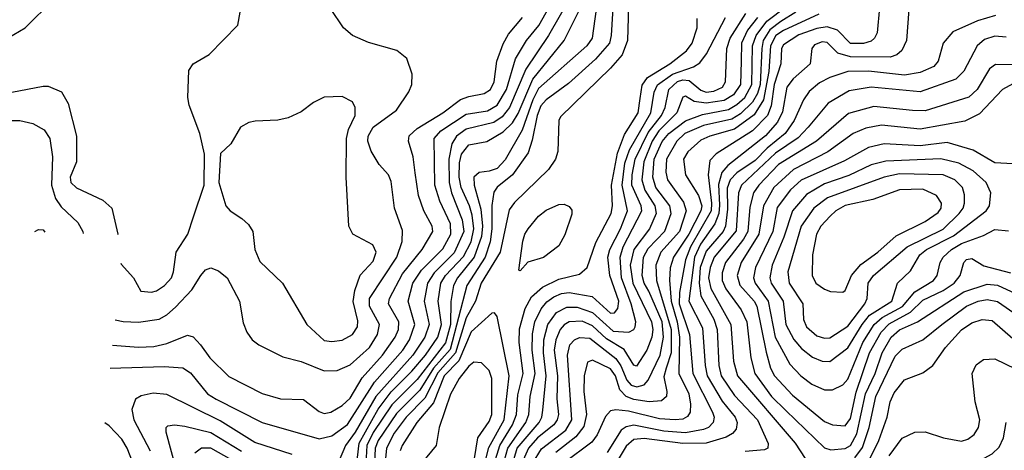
# Model space of a CAD drawing. Extents: x 997026 to 1115308, y 536381 to 619039.
# Tile 11 of 256: x 999104 to 1002921, y 554067 to 555736. Entities that reach past the tile are written whole.
import ezdxf

# ---------------------------------------------------------------- set-up
doc = ezdxf.new("R2010")
doc.units = 0

msp = doc.modelspace()

# ---------------------------------------------------------------- linework, layer by layer
at = {"layer": '0CON20XD'}
for points in [[(999455.7, 554384.9), (999665, 554392), (999736.2, 554386.2), (999767, 554367), (999832.5, 554285), (999866.4, 554265), (1000044.8, 554174.8), (1000265, 554111.3), (1000315, 554122.9), (1000375, 554166.7), (1000479.6, 554330.4), (1000589.6, 554455), (1000615.1, 554495), (1000636.3, 554555), (1000610.5, 554645), (1000628.7, 554715), (1000662.1, 554765), (1000745, 554847.5), (1000776.3, 554905), (1000774.6, 554945), (1000732.7, 555032.7), (1000713.9, 555095), (1000710.6, 555275), (1000737.5, 555305), (1000835, 555370.2), (1000917.4, 555382.6), (1000955.6, 555404.4), (1000991.1, 555465), (1001026, 555584), (1001069.5, 555655), (1001116.3, 555713.7), (1001190, 555845)], [(998606, 554936.2), (998625, 554954.2), (998695.6, 554985), (998725, 555014.2), (998741.9, 555125), (998780.9, 555265), (998781.7, 555295), (998763.1, 555375), (998757, 555465), (998731.4, 555555), (998734.8, 555575.2), (998765, 555611.5), (998805, 555628.9), (998845, 555632.3), (998925, 555622.1), (999037.2, 555652.8), (999125.5, 555705), (999235.7, 555814.3)], [(1001239.6, 555825), (1001154.7, 555675.3), (1001066.2, 555543.8), (1001002.7, 555395), (1000975, 555359.1), (1000942.9, 555337.1), (1000835, 555312), (1000797.5, 555285), (1000779.1, 555255), (1000767.9, 555195), (1000769.2, 555105), (1000778.1, 555065), (1000819.7, 554959.7), (1000825.8, 554915), (1000788.1, 554831.9), (1000710.7, 554755), (1000685.1, 554715), (1000672.8, 554645), (1000691.8, 554555), (1000675.4, 554505), (1000629, 554435), (1000485.1, 554274.9), (1000405, 554136.5), (1000368, 554085), (1000342.6, 554027.4)], [(1001346.1, 555825), (1001323.5, 555665), (1001303.2, 555635), (1001115, 555469.5), (1001093.2, 555425), (1001052.4, 555307.6), (1000987, 555193), (1000955, 555159), (1000925, 555148.4), (1000885, 555144.1), (1000865, 555125.8), (1000866, 555095), (1000892.1, 555002.1), (1000898, 554935), (1000894.8, 554895.2), (1000866.7, 554815), (1000801.5, 554735), (1000785.9, 554705), (1000776.3, 554643.7), (1000774.2, 554555), (1000755, 554482.8), (1000645, 554341.4), (1000547.4, 554242.6), (1000475, 554135.4), (1000450.1, 554085), (1000445.9, 554015)], [(1001406.9, 555825), (1001397.2, 555675), (1001390.4, 555645), (1001336.8, 555583.2), (1001231.3, 555488.7), (1001145, 555425.2), (1001125, 555401.6), (1001110.6, 555365), (1001091.3, 555268.7), (1001075, 555220.4), (1001015.4, 555134.6), (1000955, 555086.9), (1000942.7, 555067.3), (1000934.4, 555015.6), (1000934.3, 554925), (1000927.8, 554875), (1000908.6, 554815), (1000837.9, 554705), (1000772.6, 554457.4), (1000708.4, 554385), (1000655, 554299.7), (1000565, 554209.4), (1000494.7, 554105), (1000482.1, 554075), (1000479.8, 554015)], [(1001465.9, 555835), (1001461.2, 555655), (1001439.6, 555600.4), (1001395, 555547.5), (1001200.4, 555359.6), (1001194.6, 555345), (1001190, 555225), (1001182, 555195), (1001154.4, 555155.6), (1001022.5, 555027.5), (1001001.6, 554998.4), (1000966.7, 554835), (1000892.8, 554715), (1000871.9, 554645), (1000835, 554580.5), (1000793.4, 554445), (1000725, 554366.4), (1000675, 554269.3), (1000602.4, 554195), (1000556.4, 554133.6), (1000526, 554075), (1000518.6, 553995)], [(999474.3, 554572.9), (999505, 554566.1), (999565, 554563.9), (999645, 554575.7), (999675, 554591.9), (999708.8, 554621.2), (999771.3, 554688.7), (999806.2, 554745), (999825, 554766.6), (999845, 554774.2), (999875, 554762.8), (999908.5, 554735), (999956.7, 554645), (999971.2, 554561.2), (999984.4, 554525), (1000005.4, 554495.4), (1000032, 554475), (1000125, 554429.1), (1000195, 554410.9), (1000285, 554375.3), (1000335, 554375.9), (1000385, 554397.9), (1000460.2, 554465), (1000491.9, 554515), (1000499.6, 554555), (1000460.6, 554625), (1000460.6, 554655), (1000566.3, 554815), (1000586.6, 554876.6), (1000588.3, 554918.3), (1000557.3, 555005), (1000545, 555108.8), (1000533.5, 555135), (1000497.5, 555175), (1000466.5, 555226.5), (1000454.5, 555265), (1000454.8, 555285), (1000475, 555319.7), (1000564.5, 555385), (1000613.4, 555456.6), (1000624.4, 555485), (1000625.7, 555525), (1000605.7, 555585.7), (1000566.8, 555616.8), (1000457, 555647), (1000395, 555674.4), (1000360, 555705), (1000309.3, 555779.3)], [(1000410, 554005), (1000420.4, 554095), (1000494.1, 554225.9), (1000545, 554293.8), (1000625, 554372.9), (1000677.3, 554435), (1000725.3, 554505), (1000740.1, 554555), (1000727.2, 554645), (1000736.7, 554715), (1000755.4, 554745), (1000825, 554817.7), (1000854.1, 554875), (1000864.7, 554925), (1000858.6, 554978.6), (1000848.7, 555015), (1000816.2, 555085), (1000808.6, 555125), (1000809.3, 555180.7), (1000816.9, 555215), (1000845, 555251.5), (1000915, 555263.6), (1000978.2, 555301.8), (1001014.2, 555335.8), (1001037.1, 555372.9), (1001094, 555506), (1001215.2, 555655), (1001278.5, 555781.5)], [(1001092.2, 554015), (1001127.1, 554072.9), (1001221.4, 554145), (1001245.1, 554185), (1001227.7, 554435), (1001237.7, 554475), (1001255, 554494.8), (1001275, 554504.4), (1001315, 554501.1), (1001415, 554423), (1001434.4, 554394.4), (1001458.4, 554338.4), (1001475, 554319.4), (1001497.3, 554312.7), (1001525, 554320.2), (1001541.3, 554338.7), (1001587, 554435), (1001600.4, 554505), (1001594.7, 554565), (1001543.1, 554683.1), (1001525.6, 554715), (1001517.9, 554745), (1001523, 554815), (1001541.1, 554848.9), (1001605, 554915.7), (1001629.4, 554985), (1001624.3, 555015), (1001570.5, 555085), (1001558.4, 555125), (1001564.3, 555195), (1001595, 555263.5), (1001621.1, 555295), (1001685, 555344.1), (1001751, 555369), (1001852.2, 555387.8), (1001885, 555407.1), (1001915.4, 555435), (1001942.4, 555485), (1001944.9, 555635), (1001959, 555675), (1002000.3, 555729.7), (1002074.5, 555785.5)], [(1002437, 555783), (1002428.2, 555685), (1002418.8, 555665), (1002405, 555652.9), (1002375, 555644), (1002325, 555643.4), (1002275.4, 555695.4), (1002235, 555708.4), (1002195, 555702), (1002125, 555676.8), (1002065, 555639.2), (1002057.8, 555625), (1002054.5, 555565), (1002029.8, 555485), (1002017.7, 555402.3), (1002002.8, 555365), (1001945.1, 555304.9), (1001804.3, 555215.7), (1001779.5, 555190.5), (1001772.8, 555135), (1001786.6, 555025), (1001784.6, 554995), (1001704.4, 554855), (1001685.1, 554804.9), (1001661.9, 554678.1), (1001661.2, 554635), (1001700.7, 554515), (1001713.3, 554365), (1001789.6, 554215), (1001796, 554195), (1001792.9, 554175), (1001775, 554155.7), (1001755, 554146.8), (1001685.9, 554134.1), (1001601.2, 554141.2), (1001485, 554164.6), (1001455, 554157.9), (1001435.8, 554145), (1001381.5, 554058.5)], [(1002551.9, 555775), (1002542, 555655), (1002523.9, 555616.1), (1002505, 555599.6), (1002478.7, 555591.3), (1002325, 555591.5), (1002276.4, 555606.4), (1002235, 555647.3), (1002215, 555650.2), (1002185, 555638.4), (1002175.4, 555625), (1002168.7, 555565), (1002102.7, 555507.3), (1002078.4, 555475), (1002061.7, 555378.3), (1002041.8, 555338.2), (1001995, 555286.1), (1001849.2, 555170.8), (1001825.9, 555144.1), (1001813.4, 555096.6), (1001817.5, 555017.5), (1001814.3, 554985), (1001799.6, 554945), (1001743.9, 554866.1), (1001720.4, 554815), (1001698.5, 554645), (1001751.8, 554541.8), (1001761.2, 554395), (1001770, 554355), (1001827.6, 554257.6), (1001878, 554195), (1001885.3, 554174.8), (1001881.5, 554148.5), (1001867.9, 554132.1), (1001842.6, 554117.4), (1001765, 554094.9), (1001675, 554092.7), (1001525, 554112.5), (1001485, 554109.1), (1001455, 554083.3), (1001395, 553981.9)], [(999464.5, 554474), (999565, 554467.1), (999625, 554469.2), (999675, 554480.6), (999755, 554513.3), (999777.2, 554507.2), (999805.4, 554475.4), (999841.2, 554425), (999915, 554352.5), (1000045, 554287.5), (1000115, 554265.9), (1000205, 554263.5), (1000265, 554217.3), (1000285, 554208.8), (1000310.8, 554215), (1000355, 554240.6), (1000385, 554268.6), (1000432.4, 554347.6), (1000511.4, 554435), (1000560.2, 554505), (1000572.5, 554535), (1000574.2, 554564.2), (1000534.3, 554635), (1000537.5, 554655), (1000588.8, 554751.2), (1000665.2, 554845), (1000706.6, 554915), (1000703.3, 554935), (1000671.6, 554995), (1000651, 555055), (1000637, 555143), (1000629.3, 555205), (1000611.9, 555265), (1000614.8, 555285.2), (1000645.4, 555314.6), (1000745.3, 555375), (1000813.5, 555426.5), (1000845, 555438.7), (1000905, 555449.6), (1000930, 555465), (1000943.5, 555495), (1000954.2, 555575.8), (1000978.1, 555641.9), (1000999.8, 555680.2), (1001054.2, 555745)], [(999495.9, 554791.7), (999498, 554788), (999546, 554735), (999573.8, 554683.8), (999615, 554680), (999635, 554684.4), (999665.5, 554705), (999692.7, 554735), (999701.2, 554758.8), (999710.5, 554835), (999756.2, 554905), (999778.8, 554971.2), (999820, 555095), (999821.2, 555215), (999803.3, 555295), (999761.2, 555405), (999756.2, 555435), (999760.7, 555539.3), (999777.5, 555565), (999839.5, 555600.5), (999950, 555715), (999959.2, 555765)], [(1000944.4, 554014.4), (1000966.2, 554085), (1001015.3, 554165), (1001030.1, 554205), (1001035, 554281.4), (1001056.5, 554365), (1001041.2, 554485), (1001042.3, 554537.7), (1001063.3, 554616.7), (1001088.8, 554661.2), (1001131.1, 554698.9), (1001195, 554729.6), (1001275, 554749.1), (1001304.3, 554775.7), (1001338.2, 554871.8), (1001397.6, 554985), (1001402.9, 555015), (1001398.4, 555095), (1001421.9, 555218.1), (1001448.6, 555291.4), (1001501.5, 555375), (1001510.4, 555430.4), (1001518, 555482), (1001538, 555512), (1001625.2, 555565), (1001688.8, 555615), (1001711.6, 555645), (1001731.2, 555705), (1001731.3, 555741.3)], [(1000958.2, 553935), (1000996.5, 554075), (1001067.1, 554175), (1001078.4, 554205), (1001083.1, 554275), (1001102.2, 554365), (1001090.7, 554455), (1001092.1, 554517.9), (1001101.5, 554565), (1001126.2, 554615), (1001148.3, 554641.7), (1001175, 554661.2), (1001205, 554674.1), (1001235, 554678.4), (1001323.1, 554663.1), (1001395, 554598.7), (1001410, 554600), (1001423.2, 554616.8), (1001426.7, 554645), (1001392.3, 554745), (1001384.8, 554814.8), (1001391.6, 554845), (1001433.4, 554925), (1001460.9, 554995), (1001440.3, 555095), (1001450.7, 555179.3), (1001468.5, 555231.5), (1001551.2, 555375), (1001564.4, 555455), (1001577.1, 555482.9), (1001635, 555524.3), (1001717.1, 555552.9), (1001740.9, 555569.1), (1001766.8, 555603.2), (1001840, 555745)], [(1000986.3, 553915), (1001033, 554075), (1001118.3, 554175), (1001128.6, 554195), (1001132.5, 554222.5), (1001145.8, 554355), (1001135.3, 554445), (1001136.7, 554495), (1001151.6, 554555), (1001185, 554601.2), (1001225, 554622.1), (1001265, 554621), (1001325, 554600.9), (1001405, 554529), (1001465.2, 554524.8), (1001485, 554534.7), (1001490.8, 554545), (1001492.7, 554565), (1001474.9, 554635), (1001437.6, 554735), (1001432.2, 554815), (1001443.6, 554855), (1001516.8, 554995), (1001513.8, 555015), (1001477.8, 555095), (1001478.1, 555135), (1001490.7, 555195), (1001541.1, 555298.9), (1001592.9, 555365), (1001607, 555395), (1001621, 555465), (1001655, 555496.1), (1001675, 555502.9), (1001699.9, 555499.9), (1001745, 555463.4), (1001765, 555454.9), (1001795, 555458.8), (1001828.4, 555475), (1001840.2, 555495), (1001845.7, 555625), (1001858.3, 555665), (1001919.6, 555760.4)], [(1001964.6, 555745), (1001925.6, 555695), (1001902.3, 555645), (1001900.7, 555575), (1001898.7, 555485), (1001871.9, 555445), (1001835, 555423.2), (1001765, 555412), (1001718.8, 555418.8), (1001685, 555440), (1001675, 555435.5), (1001652.4, 555375), (1001582.7, 555305), (1001556.7, 555265), (1001524.2, 555185), (1001516.4, 555115), (1001527.7, 555075), (1001566.8, 555015), (1001571.4, 554985), (1001546.2, 554925), (1001484.9, 554845), (1001471, 554785), (1001480.8, 554715), (1001553.8, 554565), (1001558.7, 554535), (1001555.4, 554505), (1001535, 554455.4), (1001495, 554393.1), (1001485, 554396.7), (1001447.3, 554457.3), (1001378.9, 554498.9), (1001325, 554549.3), (1001285, 554566.7), (1001235, 554564.1), (1001215, 554553.5), (1001199.3, 554535), (1001182.7, 554495), (1001177, 554455), (1001188.9, 554355), (1001186.4, 554266.4), (1001193.3, 554205), (1001188.6, 554185), (1001175.1, 554164.9), (1001112.2, 554115), (1001077, 554075), (1001045.5, 554005)], [(1002113.8, 555765), (1002055, 555729.5), (1002013, 555697), (1001986.9, 555655), (1001980.8, 555625), (1001974.9, 555485), (1001965, 555449.4), (1001945, 555415.9), (1001898.8, 555371.2), (1001865, 555350.5), (1001755, 555326), (1001682.5, 555295), (1001651.6, 555265), (1001611.8, 555195), (1001609.2, 555145), (1001615.6, 555115), (1001678.1, 555028.1), (1001687.7, 554995), (1001661.9, 554915), (1001590.3, 554835), (1001570.7, 554785), (1001573.4, 554725), (1001629.7, 554535), (1001629.4, 554445), (1001610.1, 554385), (1001601.6, 554351.6), (1001613.3, 554295), (1001611.8, 554275), (1001592, 554258), (1001545, 554255.2), (1001485, 554263.7), (1001455.1, 554275.1), (1001430.6, 554300.6), (1001414.2, 554355), (1001395, 554382.9), (1001325, 554416.6), (1001305, 554407.8), (1001292.1, 554355), (1001291.5, 554295), (1001301.3, 554205), (1001291.4, 554158.6), (1001260.9, 554119.1), (1001182.4, 554057.6)], [(1002202.8, 555757.2), (1002065, 555694.7), (1002035.9, 555675), (1002014.4, 555635), (1002009.2, 555535), (1001987.9, 555425), (1001952.2, 555367.8), (1001875, 555311.4), (1001780, 555285), (1001745, 555269.4), (1001695, 555224.2), (1001678, 555195), (1001685.7, 555135), (1001735.5, 555055), (1001748.5, 555015), (1001744.9, 554995), (1001698.7, 554905), (1001638.8, 554815), (1001626.5, 554773.5), (1001623.3, 554726.7), (1001629.4, 554645), (1001652.8, 554565), (1001662.2, 554505), (1001659.3, 554365), (1001697.8, 554285), (1001704.8, 554245.2), (1001703.3, 554215), (1001692.7, 554197.3), (1001675, 554187.8), (1001644.8, 554185.2), (1001585, 554188.6), (1001465, 554217.8), (1001415, 554223.7), (1001395, 554219.2), (1001375, 554197.5), (1001343.1, 554126.9), (1001322.3, 554097.7), (1001215, 554017.6)], [(1002887.2, 555752.8), (1002817.9, 555732.1), (1002721.6, 555688.4), (1002684.7, 555645.3), (1002665.4, 555575), (1002647.9, 555555), (1002595, 555531), (1002535, 555520.9), (1002395, 555536.3), (1002314.3, 555535), (1002245, 555512.3), (1002205, 555491), (1002165, 555457.8), (1002143, 555425), (1002106.7, 555345), (1002072.2, 555295), (1002001.6, 555238.4), (1001955, 555190.8), (1001885, 555142.8), (1001858.3, 555115), (1001847.6, 555082.4), (1001848.7, 555001.3), (1001840.9, 554935), (1001831.6, 554915), (1001765, 554839), (1001743, 554775), (1001738.3, 554715), (1001745.5, 554665.5), (1001794.7, 554574.7), (1001807.9, 554535), (1001814.3, 554395.7), (1001823.5, 554355), (1001875, 554279), (1001964.8, 554185), (1002006.6, 554093.4), (1002004.6, 554075.4), (1001992, 554068), (1001917.3, 554062.7)], [(1002928.1, 555668.1), (1002885, 555672.8), (1002845, 555659.1), (1002815.9, 555635), (1002765, 555536.4), (1002734, 555506), (1002595, 555455.9), (1002405, 555474.5), (1002319.8, 555460.2), (1002238.1, 555411.9), (1002160.6, 555319.4), (1002122.6, 555277.4), (1002035, 555218.7), (1001902.6, 555095), (1001890.8, 555065), (1001882, 554918), (1001797.1, 554815), (1001781.4, 554775), (1001775.1, 554735), (1001784.2, 554694.2), (1001861.2, 554555), (1001872.2, 554412.2), (1001886.6, 554355), (1002110.7, 554095), (1002168.9, 554005)], [(1002955, 555560.8), (1002887.8, 555562.2), (1002863.9, 555546.1), (1002816, 555465), (1002784.1, 555435.9), (1002615, 555382.6), (1002565, 555384.5), (1002415, 555399.8), (1002317.4, 555372.6), (1002193.3, 555265), (1002045.6, 555174.4), (1001969.2, 555095), (1001949.4, 555065), (1001935, 555009.2), (1001926.7, 554915), (1001910.4, 554885), (1001840.3, 554795), (1001827.9, 554755), (1001828, 554725), (1001842.4, 554692.4), (1001901.4, 554611.4), (1001923.2, 554565), (1001939.2, 554425), (1001953.8, 554365), (1002019, 554275), (1002075, 554220.8), (1002225, 554076.3), (1002248.4, 554068.4)], [(998860.8, 554926.2), (998855.7, 555004.3), (998832, 555105), (998856.7, 555263.3), (998858.3, 555371.7), (998865.8, 555394.2), (998880, 555410), (998923.8, 555426.2), (999195, 555478.9), (999215, 555478.1), (999266.6, 555456.6), (999291.7, 555411.7), (999324.7, 555285), (999324.1, 555185), (999300.4, 555125), (999302.5, 555105), (999325, 555083.8), (999426.8, 555036.8), (999461.4, 555005), (999484.4, 554905), (999484.1, 554901.8)], [(1002955, 555488), (1002913.8, 555465), (1002825, 555370.8), (1002767.8, 555342.2), (1002595, 555311.5), (1002445, 555326.7), (1002385, 555315.6), (1002334.9, 555295.1), (1002236.7, 555223.3), (1002104.3, 555155), (1002028.2, 555085), (1001988, 555015), (1001969.9, 554905), (1001901.9, 554795), (1001885.8, 554745), (1001896.5, 554706.5), (1001951.6, 554645), (1001962, 554625), (1001997.7, 554447.7), (1002015.6, 554385.6), (1002031, 554355), (1002100.6, 554280.6), (1002225, 554178.6), (1002255, 554165.3), (1002305, 554161.8)], [(1000315, 554488.2), (1000355, 554494.1), (1000395, 554516.1), (1000413.7, 554545), (1000415, 554568.8), (1000397, 554643), (1000403.2, 554686.8), (1000424.8, 554745.2), (1000475, 554800), (1000486.8, 554835), (1000473.2, 554863.2), (1000395.6, 554905), (1000380.5, 554935), (1000369.5, 555125), (1000371.3, 555275), (1000379.4, 555310.6), (1000405.3, 555365), (1000405.4, 555395), (1000395, 555417.5), (1000355, 555438.6), (1000285, 555435.8), (1000243.8, 555415), (1000195, 555379.2), (1000145, 555355.8), (1000105, 555347.1), (1000017, 555343), (999992.7, 555337.3), (999960.5, 555319.5), (999923.3, 555255), (999883, 555217), (999876.2, 555105), (999902.9, 555015), (999920.8, 554995), (999965.9, 554965.9), (999991.7, 554941.7), (1000007.8, 554915), (1000015.6, 554845), (1000035, 554798), (1000122.9, 554715), (1000217.5, 554555), (1000285, 554492.9), (1000315, 554488.2)], [(998958.2, 554922.4), (998957.9, 554925), (998923.2, 555066.8), (998922.3, 555125), (998936, 555265), (998955.3, 555304.7), (998995, 555330.7), (999054.8, 555345.2), (999105, 555345.3), (999155, 555334.1), (999199.5, 555309.5), (999221.4, 555275), (999231, 555205), (999227.8, 555095), (999242.8, 555042.8), (999265, 555010), (999329.8, 554949.8), (999349.5, 554915), (999350.3, 554907)], [(1002955, 555176.7), (1002885, 555181.6), (1002800.2, 555230.2), (1002699.8, 555259.8), (1002595, 555247.6), (1002455.5, 555254.5), (1002395, 555241), (1002301.7, 555188.3), (1002133.3, 555113.3), (1002093, 555077), (1002041.5, 555008.5), (1002023.9, 554915), (1001957.4, 554775), (1001949.4, 554735), (1001955.5, 554715), (1002005.9, 554645), (1002033.4, 554505), (1002090.6, 554400.6), (1002132.8, 554355), (1002175, 554323.6), (1002225, 554300.9)], [(1002245, 554411.6), (1002315, 554463.4), (1002370.1, 554555), (1002399.3, 554590.7), (1002486, 554645), (1002507.8, 554715), (1002557.8, 554762.2), (1002594.3, 554825), (1002620.3, 554845), (1002725, 554898), (1002850.8, 554995), (1002864.1, 555015), (1002869.3, 555065), (1002851.2, 555105), (1002800.4, 555150.4), (1002745, 555179.7), (1002675, 555196.1), (1002462, 555188), (1002405, 555173.4), (1002318.1, 555131.9), (1002225, 555099.1), (1002155, 555058.7), (1002100.7, 554995), (1002066.6, 554893.4), (1002021, 554785), (1002011.9, 554735), (1002017.4, 554715), (1002064.5, 554645), (1002074.2, 554555), (1002105, 554495.8), (1002135, 554461.4), (1002178.1, 554428.1), (1002215, 554411.7), (1002245, 554411.6)], [(1002225, 554500.9), (1002245, 554502.3), (1002315, 554548.4), (1002380.8, 554635), (1002389.6, 554655), (1002393.3, 554715), (1002413.8, 554745), (1002544.7, 554855.3), (1002685, 554924.6), (1002746.8, 554985), (1002761.5, 555005), (1002767, 555025), (1002766.9, 555056.9), (1002758.9, 555085), (1002730, 555115), (1002685, 555135.2), (1002515, 555138.8), (1002455.2, 555125.2), (1002235.9, 555045), (1002182.8, 555005), (1002133.9, 554936.1), (1002081.6, 554758.4), (1002087.4, 554715), (1002140, 554635), (1002143.3, 554573.3), (1002154.2, 554545), (1002195, 554511.1), (1002225, 554500.9)], [(1002295, 554680), (1002304.2, 554685.8), (1002328.4, 554745), (1002365, 554787), (1002431.1, 554835), (1002501.6, 554898.4), (1002615, 554953.6), (1002665, 554989.1), (1002676.3, 555005), (1002677.5, 555025), (1002658.2, 555055), (1002605, 555078.4), (1002515, 555076), (1002411.6, 555038.4), (1002305, 555015.5), (1002267.8, 554995), (1002245.8, 554975), (1002210.7, 554935), (1002193.9, 554905), (1002178.3, 554825), (1002176.1, 554745), (1002190.4, 554715), (1002225, 554691.1), (1002247.5, 554682.5), (1002295, 554680)], [(1001045, 554762.5), (1001040, 554765), (1001055, 554877.5), (1001062.5, 554905), (1001075.6, 554925), (1001115, 554974.3), (1001145, 554997.8), (1001195, 555020), (1001215, 555020.6), (1001235, 555012), (1001245, 554997.5), (1001245, 554982.5), (1001217.8, 554902.2), (1001195, 554860), (1001135, 554814.5), (1001074.3, 554795.7), (1001045, 554762.5)], [(999163.3, 554914.4), (999177.7, 554922.3), (999195, 554922), (999201.5, 554912.9)], [(1002225, 554300.9), (1002255, 554301.3), (1002295, 554321.1), (1002315, 554342.5), (1002373.4, 554485), (1002417.2, 554555), (1002448.3, 554581.7), (1002526.2, 554623.8), (1002575, 554680.8), (1002647.2, 554725), (1002661.7, 554745), (1002672.8, 554795), (1002684.3, 554815), (1002716.4, 554845), (1002755, 554868.9), (1002840.8, 554899.2), (1002885, 554922.9), (1002938, 554918)], [(1002305, 554161.8), (1002325, 554189.6), (1002347.4, 554292.6), (1002399.3, 554445), (1002444.1, 554525), (1002475, 554557.3), (1002557.2, 554602.8), (1002605, 554648.6), (1002684.1, 554685.9), (1002726.5, 554715), (1002749.8, 554745), (1002764.1, 554795), (1002775, 554806.8), (1002795, 554810.7), (1002842.3, 554782.3), (1002944.9, 554754.9)], [(1002248.4, 554068.4), (1002305, 554073.5), (1002325.2, 554085), (1002349.4, 554130.6), (1002382.8, 554285), (1002420.8, 554365), (1002447.9, 554445), (1002483.1, 554505), (1002515, 554534.2), (1002584.9, 554565.1), (1002765, 554681), (1002855, 554710.6), (1002895, 554707.3), (1002999, 554659)], [(1002342.2, 554037.8), (1002372, 554078), (1002398.1, 554155), (1002422.9, 554275), (1002498.9, 554431.1), (1002525, 554458.8), (1002605, 554494.8), (1002679.2, 554555), (1002775, 554625.9), (1002820.5, 554645), (1002855, 554651.3), (1002895, 554643), (1002975, 554587.4)], [(1000886.3, 553936.3), (1000922.9, 554077.1), (1000982.1, 554185), (1001002.3, 554355), (1000955.4, 554585.4), (1000945, 554600), (1000935, 554598.6), (1000855, 554525.8), (1000806.4, 554413.6), (1000749.4, 554355), (1000708.7, 554251.3), (1000643.9, 554175), (1000587.6, 554085), (1000579.4, 554065)], [(1002380.4, 553995), (1002435.5, 554105), (1002467.1, 554195), (1002479.4, 554255), (1002495, 554289.6), (1002535, 554339.6), (1002605, 554367.3), (1002644.7, 554395.3), (1002692.9, 554465), (1002755, 554533.7), (1002795, 554561.4), (1002835, 554573.5), (1002875, 554570.5), (1002955, 554500.5)], [(1000867.7, 554035), (1000880.4, 554115), (1000925, 554178.5), (1000934.8, 554205), (1000934.7, 554344.7), (1000925, 554375.5), (1000895, 554405.5), (1000865, 554408.8), (1000845, 554393.3), (1000808.3, 554345), (1000775, 554284.4), (1000730.4, 554155), (1000719.2, 554085), (1000622.3, 553967.7)], [(1002475, 554045.9), (1002525, 554113.2), (1002575, 554137.3), (1002615, 554138.2), (1002685.4, 554114.6), (1002755, 554102.7), (1002780.6, 554109.4), (1002805, 554128.5), (1002821.8, 554155), (1002827.1, 554185), (1002808.1, 554255), (1002796.9, 554365), (1002812.1, 554397.9), (1002840.7, 554419.3), (1002885, 554421.8), (1003045, 554344.1)], [(1000160.8, 554050.8), (1000016.4, 554096.4), (999881.2, 554181.2), (999675, 554282.4), (999621.3, 554288.7), (999575, 554278.5), (999552.9, 554265), (999539.6, 554225), (999546.5, 554185), (999610, 554065)], [(999543.8, 554015), (999521, 554075), (999499.8, 554109.8), (999451.1, 554161.1), (999434.8, 554173.6)], [(999713.4, 553985), (999672.4, 554137.6), (999672, 554155), (999678.1, 554161.9), (999704.6, 554165.4), (999745, 554160.8), (999845, 554136.3), (999963.7, 554063.7)], [(1002955, 553604.4), (1002913.1, 553635), (1002759.6, 553725), (1002753.2, 553735), (1002749.6, 553785), (1002742.9, 553802.9), (1002705.5, 553835), (1002593.3, 553885), (1002554.1, 553915), (1002542.2, 553935), (1002536.8, 553975), (1002541.5, 553995), (1002555, 554010), (1002585, 554027.3), (1002605, 554031.4), (1002745, 554009.3), (1002775, 554009.6), (1002815, 554021), (1002875, 554052.9), (1002901.2, 554078.8), (1002918, 554115), (1002928.3, 554175)], [(999925, 554029.9), (999845, 554075.5), (999808.6, 554075), (999782.8, 554055)]]:
    msp.add_lwpolyline(points, dxfattribs=at)

doc.saveas('drawing.dxf')
